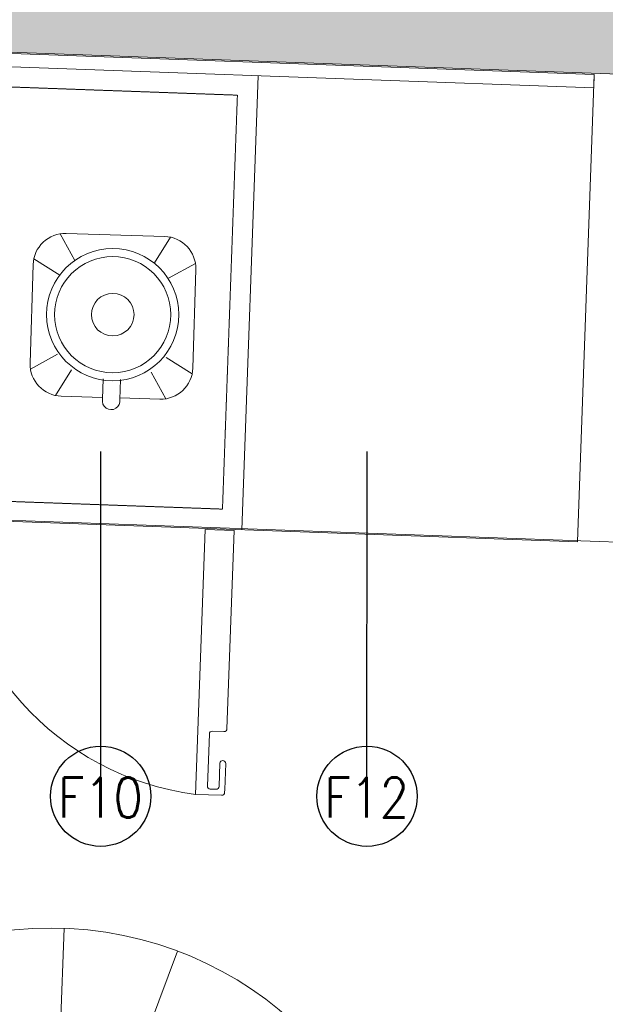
# Model space of a CAD drawing. Header units: millimetres. Extents: x 256680 to 410391, y -77299 to -22623.
# Tile 58 of 241: x 303613 to 304489, y -27393 to -25919. Entities that reach past the tile are written whole.
import ezdxf
from ezdxf.lldxf.tags import DXFTag

# ---------------------------------------------------------------- set-up
doc = ezdxf.new("R2010")
doc.units = ezdxf.units.MM
doc.header["$LTSCALE"] = 2.5
doc.linetypes.add('DASHED', pattern=[19.05, 12.7, -6.35])
for name, color, linetype, lineweight in [('ELEVATION 1', 143, 'Continuous', 18), ('ELEVATION 4', 157, 'Continuous', 9), ('FURNITURES', 30, 'Continuous', 15), ('HATCH LIGHT', 250, 'Continuous', 0), ('HATCH MEDIUM', 251, 'Continuous', 5), ('K Equipment', 30, 'Continuous', 9), ('K Equipment UC', 251, 'Continuous', 5), ('ROOM TEXT', 7, 'Continuous', 5)]:
    doc.layers.add(name, color=color, linetype=linetype, lineweight=lineweight)
doc.styles.add('MTEXT', font='romans.shx', dxfattribs={"width": 0.85})
doc.styles.get("Standard").update_dxf_attribs({"font": 'GOTHIC.TTF'})
tags = doc.linetypes.add('DOT2', pattern=[3.175, 0, -3.175]).pattern_tags.tags
tags[6:7] = [DXFTag(74, 4), DXFTag(75, 0), DXFTag(340, '0'), DXFTag(46, 1.0), DXFTag(50, 0.0), DXFTag(44, 0.0), DXFTag(45, 0.0)]
tags[4:5] = [DXFTag(74, 4), DXFTag(75, 0), DXFTag(340, '0'), DXFTag(46, 1.0), DXFTag(50, 0.0), DXFTag(44, 0.0), DXFTag(45, 0.0)]
doc.dimstyles.new('AJKD_30', dxfattribs={"dimscale": 30, "dimtxt": 2, "dimasz": 1, "dimexe": 0.8, "dimexo": 0.8, "dimgap": 0.5, "dimtad": 1, "dimdec": 0, "dimzin": 0, "dimdsep": 46, "dimtxsty": 'Standard', "dimblk": 'ARCHTICK', "dimcen": 0.125, "dimclrd": 251, "dimclre": 251, "dimclrt": 42, "dimadec": 0, "dimazin": 0, "dimtfac": 1, "dimtdec": 0, "dimtix": 1, "dimtmove": 0, "dimatfit": 3, "dimfxl": 1, "dimtolj": 1, "dimtzin": 0, "dimarcsym": 1})

# ---------------------------------------------------------------- blocks, each defined once
blk = doc.blocks.new('SDADFGSDF')
blk.add_line((70290.6, 13800), (70290.6, 13120))
for points in [[(70793, 13120), (70793, 13820), (68993, 13820), (68993, 13120)], [(70793, 13800), (70793, 13820), (68993, 13820), (68993, 13800)]]:
    blk.add_lwpolyline(points, close=True)
at = {"linetype": 'DASHED', "ltscale": 0.03}
blk.add_lwpolyline([(70260.4, 13770), (70260.4, 13150), (69023.1, 13150), (69023.1, 13770)], close=True, dxfattribs=at)
blk.add_lwpolyline([(70265.9, 12730.5, 0.414214), (70270.2, 12734.9), (70270.2, 12769.6, -0.414214), (70274.6, 12773.9), (70274.6, 12773.9, -0.414214), (70278.9, 12769.6), (70278.9, 12730.5), (70278.9, 12726.2, -0.414214), (70274.6, 12721.9), (70235.5, 12721.9), (70235.5, 13118.8), (70278.9, 13118.8), (70278.9, 12821.6, -0.414214), (70274.6, 12817.3), (70257.2, 12817.3, 0.414214), (70252.9, 12812.9), (70252.9, 12734.9, 0.414214), (70257.2, 12730.5), (70265.9, 12730.5)], format="xyb")
at = {"linetype": 'DOT2', "ltscale": 0.05}
blk.add_arc((70274.6, 13141.3), 421.3, 183.0641, 264.6807, dxfattribs=at)
blk = doc.blocks.new('BLENDOR')
at = {"layer": 'K Equipment', "color": 6}
for p, q in [((35, 300), (58.2, 260.5)), ((43.8, 300.8), (191.4, 300.8)), ((200.1, 300), (176.9, 260.5)), ((-4.2, 105.2), (-4.2, 252.8)), ((-3.4, 261.6), (35.7, 238.6)), ((238.6, 261.6), (199.4, 238.6)), ((239.4, 252.8), (239.4, 192.9)), ((211.6, 192.9), (241.8, 192.9)), ((211.6, 167.1), (241.8, 167.1)), ((239.4, 167.1), (239.4, 105.2)), ((-3.4, 96.5), (35.7, 119.5)), ((238.6, 96.5), (199.4, 119.5)), ((35, 58), (58.2, 97.6)), ((200.1, 58), (176.9, 97.6)), ((191.4, 57.2), (43.8, 57.2))]:
    blk.add_line(p, q, dxfattribs=at)
for radius in [98.9, 86.9, 31.9]:
    blk.add_circle((115.1, 178.5), radius, dxfattribs=at)
for centre, radius, start, end in [((43.8, 252.8), 48, 90, 180), ((191.4, 252.8), 48, 0, 90), ((244.2, 180), 13.1, 259.5146, 100.4854), ((43.8, 105.2), 48, 180, 270), ((191.4, 105.2), 48, 270, 0)]:
    blk.add_arc(centre, radius, start, end, dxfattribs=at)
blk = doc.blocks.new('t')
for p, q in [((119721.4, -21429.1), (119721.4, -20655.6)), ((119721.4, -21429.1), (120009.1, -20711.1)), ((119721.4, -21429.1), (120195.6, -20818)), ((119721.4, -21429.1), (120383.6, -21029.3)), ((118947.9, -21429.1), (120494.9, -21429.1)), ((119721.4, -21429.1), (118988.2, -21675.7)), ((119721.4, -21429.1), (119433.7, -22147.2)), ((119721.4, -21429.1), (119586.6, -22190.8)), ((119721.4, -21429.1), (120200.7, -22036.3))]:
    blk.add_line(p, q)
blk.add_circle((119721.4, -21429.1), 773.5)
blk = doc.blocks.new('_ArchTick')
at = {"color": 0, "linetype": 'ByBlock', "const_width": 0.15}
blk.add_lwpolyline([(-0.5, -0.5), (0.5, 0.5)], dxfattribs=at)

msp = doc.modelspace()

# ---------------------------------------------------------------- hatches: boundary and pattern name
at = {"layer": 'HATCH LIGHT', "true_color": 0x636466}
h = msp.add_hatch(dxfattribs=at)
h.set_pattern_fill('ANSI32', color=251, scale=6)
h.set_pattern_definition([(45, (233893.35, -46725.026), (-40.411153, 40.411153), []), (45, (233920.29, -46725.026), (-40.411153, 40.411153), [])])
h.paths.add_polyline_path([(311036.2, -32590), (310842.2, -32638.8), (311023.8, -33359.7), (298471.1, -33359.6, -0.000263), (298456.6, -33559.6), (311280.4, -33559.7)])
h.paths.add_polyline_path([(298885.1, -25157.1), (298685, -25157.1, -0.011972), (298203.8, -34256), (298404.4, -34256, 0.01196)])
h.paths.add_polyline_path([(298868.7, -25697.6), (308547.7, -26046.6, 0.003501), (309041.7, -26800.6), (309209.3, -26691.5), (308659.2, -25850.5), (298874.9, -25497.7, -0.000262)])
h = msp.add_hatch(dxfattribs=at)
h.set_pattern_fill('ANSI36', color=251, scale=7)
h.set_pattern_definition([(45, (233893.352, -46725.026), (11.786586, 43.2174826), [55.5625, -11.1125, 0, -11.1125])])
h.paths.add_polyline_path([(304993.7, -26789), (305933.1, -26822.8), (305960.9, -26053.4), (308491.9, -26144.6), (308958.5, -26856), (309041.7, -26800.6, -0.003501), (308547.7, -26046.6), (305494.8, -25936.7, -0.403697), (305880.4, -26336.4, -1), (305080.4, -26336.4, -0.424809), (305494.8, -25936.7), (301662.2, -25798.4), (301658.6, -25898.3), (305021.5, -26019.5)])

# ---------------------------------------------------------------- linework, layer by layer
at = {"layer": 'ELEVATION 1'}
msp.add_lwpolyline([(309041.7, -26800.6), (308958.5, -26856), (308491.9, -26144.6), (305960.9, -26053.4), (305933.1, -26822.8), (304993.7, -26789), (305021.5, -26019.5), (301658.6, -25898.3)], dxfattribs=at)
at = {"layer": 'FURNITURES'}
msp.add_line((304996.3, -26719), (302632.8, -26633.8), dxfattribs=at)
msp.add_arc((305979.9, -26754.5), 2715, 224.5735, 353.9316, dxfattribs=at)

# ---------------------------------------------------------------- block references
at = {"layer": 'HATCH MEDIUM', "xscale": -0.6936824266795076, "yscale": 0.6936824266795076, "zscale": 0.6936824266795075, "rotation": 87.93518763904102}
msp.add_blockref('t', (291796.8, 55714.7), dxfattribs=at)
at = {"layer": 'K Equipment', "rotation": 268.2983913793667}
msp.add_blockref('BLENDOR', (303577, -26240.5), dxfattribs=at)
at = {"layer": 'K Equipment UC', "rotation": 357.9351876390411}
msp.add_blockref('SDADFGSDF', (233227.7, -37261.9), dxfattribs=at)

# ---------------------------------------------------------------- texts
at = {"layer": 'ROOM TEXT', "char_height": 60, "attachment_point": 1, "style": 'MTEXT'}
for s, insert in [('\\A1;\\pxqc;F10', (303648.1, -27053.7, 0.2)), ('\\A1;\\pxqc;F12', (304046.5, -27053.7, 0.2))]:
    msp.add_mtext_dynamic_manual_height_columns(s, width=170.917, gutter_width=1.8, heights=[0], dxfattribs=dict(at, insert=insert))

# ---------------------------------------------------------------- leaders
at = {"layer": 'ELEVATION 4'}
for points in [[(303734.1, -27081.7), (303734.2, -26565.7)], [(304132.5, -27081.7), (304132.6, -26565.7)]]:
    msp.add_leader(points, dimstyle='AJKD_30', override={"dimasz": 5, "dimgap": 0.5, "dimtad": 0, "dimldrblk": 'DotBlank', "dimfxl": 0.18, "dimfxlon": 1, "dimarcsym": 2}, dxfattribs=at)

doc.saveas('drawing.dxf')
